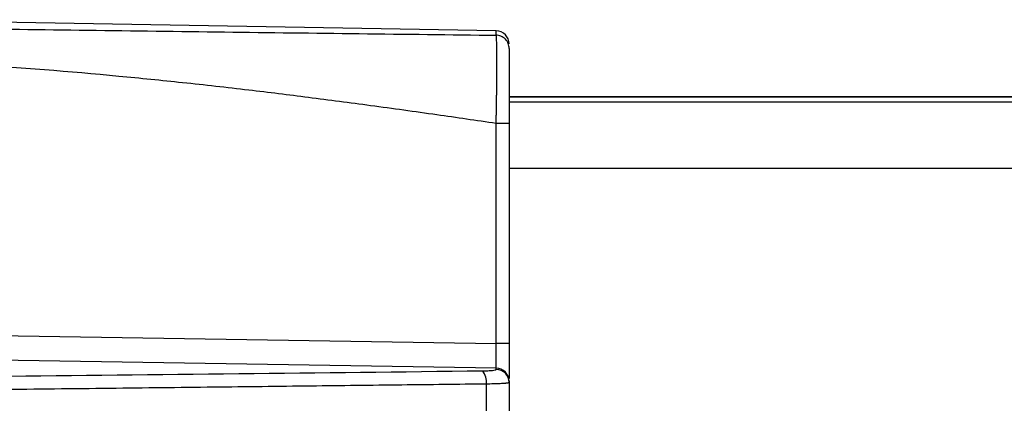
# Model space of a CAD drawing. Header units: millimetres. Extents: x 5 to 597, y 5 to 415.
# Tile 97 of 138: x 325 to 337, y 320 to 325. Entities that reach past the tile are written whole.
import ezdxf

# ---------------------------------------------------------------- set-up
doc = ezdxf.new("R2010")
doc.units = ezdxf.units.MM

msp = doc.modelspace()

# ---------------------------------------------------------------- linework, layer by layer
at = {"color": 7, "linetype": 'Continuous', "lineweight": 25}
for p, q in [((330.7323, 324.7272), (323.035, 324.8615)), ((447.8896, 323.9256), (330.8896, 323.9256)), ((330.7323, 320.9421), (330.7323, 323.6053)), ((330.8896, 323.6052), (330.8896, 320.9421)), ((322.0219, 321.0815), (330.7323, 320.9421)), ((330.8896, 320.9421), (330.7323, 320.9421)), ((330.7323, 320.6433), (322.0219, 320.7826)), ((330.7323, 320.6282), (330.7323, 320.6433)), ((330.8896, 320.484), (330.8896, 320.4689)), ((330.8896, 320.4689), (330.8896, 320.1213))]:
    msp.add_line(p, q, dxfattribs=at)
at = {"color": 8, "linetype": 'Continuous', "lineweight": 25}
for p, q in [((330.7323, 324.6731), (330.7323, 324.7272)), ((447.8896, 323.9251), (330.8896, 323.9251)), ((447.8896, 323.8613), (330.8896, 323.8613)), ((447.8896, 323.0616), (330.8896, 323.0616))]:
    msp.add_line(p, q, dxfattribs=at)
at = {"color": 7, "linetype": 'Continuous', "lineweight": 25, "flags": 128}
msp.add_lwpolyline([(330.6137, 320.1233), (330.6139, 320.3067), (330.614, 320.4508)], dxfattribs=at)
at = {"color": 7, "linetype": 'Continuous', "lineweight": 25}
for centre, radius, start, end in [((330.7296, 324.5672), 0.16, 0, 89), ((330.7299, 320.4837), 0.1597, 0.10688, 89.11154), ((330.7299, 320.4686), 0.1597, 0.10688, 89.11154), ((330.4203, 320.4811), 0.196, 351.08668, 41.56254)]:
    msp.add_arc(centre, radius, start, end, dxfattribs=at)
at = {"color": 8, "linetype": 'Continuous', "lineweight": 25}
for points, knots in [([(323.0481, 324.7752), (323.4121, 324.7693), (324.3288, 324.7546), (325.7954, 324.7342), (327.4404, 324.7128), (329.0862, 324.6927), (330.18, 324.6797), (330.7323, 324.6731)], [0, 0, 0, 0, 0.1413422, 0.3560352, 0.5708438, 0.7832762, 1, 1, 1, 1]), ([(330.7323, 323.6053), (330.4932, 323.6402), (329.9878, 323.7142), (329.2312, 323.8192), (328.4733, 323.919), (327.7155, 324.0123), (326.9515, 324.0985), (325.8291, 324.2107), (324.5329, 324.3188), (323.4916, 324.3513), (323.0513, 324.365)], [0, 0, 0, 0, 0.0938598, 0.198429, 0.2967031, 0.3907652, 0.4950025, 0.5953492, 0.8289167, 1, 1, 1, 1])]:
    msp.add_open_spline(points, degree=3, knots=knots, dxfattribs=at)
at = {"color": 7, "linetype": 'Continuous', "lineweight": 25}
for points, knots in [([(330.7323, 323.6053), (330.7327, 323.6213), (330.7334, 323.6532), (330.7344, 323.701), (330.7353, 323.7486), (330.7361, 323.7959), (330.7369, 323.8426), (330.7377, 323.8887), (330.7384, 323.9339), (330.739, 323.9782), (330.7396, 324.0214), (330.74, 324.0634), (330.7405, 324.1041), (330.7408, 324.1434), (330.7412, 324.1812), (330.7414, 324.2175), (330.7416, 324.2522), (330.7417, 324.2852), (330.7418, 324.3166), (330.7418, 324.3546), (330.7418, 324.3987), (330.7415, 324.4478), (330.7411, 324.4939), (330.7404, 324.5363), (330.7396, 324.5741), (330.7385, 324.6067), (330.7373, 324.6335), (330.7358, 324.6538), (330.7342, 324.6678), (330.733, 324.6713), (330.7323, 324.673)], [0, 0, 0, 0, 0.0292194, 0.0584759, 0.087729, 0.1169376, 0.1460607, 0.1750575, 0.2038879, 0.2325125, 0.260893, 0.2889924, 0.3167754, 0.3442083, 0.3712593, 0.3978988, 0.4240993, 0.4498353, 0.4750837, 0.4998239, 0.544676, 0.59114, 0.6390787, 0.6883313, 0.7387147, 0.7900257, 0.8420448, 0.8945399, 0.9472719, 1, 1, 1, 1]), ([(330.8896, 324.5132), (330.8895, 324.5319), (330.8862, 324.552), (330.8709, 324.591), (330.859, 324.6097), (330.8284, 324.6408), (330.8098, 324.6531), (330.7711, 324.669), (330.751, 324.6727), (330.7323, 324.673)], [0, 0, 0, 0, 0.25, 0.25, 0.5, 0.5, 0.75, 0.75, 1, 1, 1, 1]), ([(330.8896, 324.5132), (330.8896, 324.511), (330.8896, 324.5033), (330.8896, 324.4767), (330.8896, 324.4581), (330.8896, 324.4109), (330.8896, 324.3819), (330.8896, 324.315), (330.8896, 324.2774), (330.8896, 324.1939), (330.8896, 324.1477), (330.8896, 324.0505), (330.8896, 323.9992), (330.8896, 323.8912), (330.8896, 323.8349), (330.8896, 323.7215), (330.8896, 323.6638), (330.8896, 323.6052)], [0, 0, 0, 0, 0.125, 0.125, 0.25, 0.25, 0.375, 0.375, 0.5, 0.5, 0.625, 0.625, 0.75, 0.75, 0.875, 0.875, 1, 1, 1, 1]), ([(330.8896, 323.6052), (330.8896, 323.6052), (330.8727, 323.6052), (330.8146, 323.6053), (330.7738, 323.6053), (330.7323, 323.6053)], [0, 0, 0, 0, 0.5, 0.5, 1, 1, 1, 1]), ([(330.7323, 320.6433), (330.7324, 320.6442), (330.7325, 320.6459), (330.7327, 320.6506), (330.7328, 320.6569), (330.733, 320.6647), (330.7331, 320.674), (330.7332, 320.6847), (330.7332, 320.6967), (330.7333, 320.7099), (330.7333, 320.7241), (330.7333, 320.7444), (330.7333, 320.7726), (330.7332, 320.8104), (330.733, 320.8519), (330.7327, 320.8962), (330.7325, 320.9267), (330.7323, 320.9421)], [0, 0, 0, 0, 0.0522043, 0.1039218, 0.1551529, 0.2058977, 0.2561566, 0.3059298, 0.3552177, 0.4040206, 0.4523387, 0.5001725, 0.5962489, 0.6942676, 0.7942309, 0.896141, 1, 1, 1, 1]), ([(330.8896, 320.9421), (330.8896, 320.8806), (330.8896, 320.7532), (330.8896, 320.5999), (330.8896, 320.5436), (330.8896, 320.519)], [0, 0, 0, 0, 0.3445619, 0.7138228, 1, 1, 1, 1]), ([(330.567, 320.6112), (330.5911, 320.6114), (330.6133, 320.612), (330.6541, 320.6139), (330.6719, 320.6152), (330.7161, 320.6197), (330.7323, 320.6238), (330.7323, 320.6282)], [0, 0, 0, 0, 0.25, 0.25, 0.5, 0.5, 1, 1, 1, 1]), ([(318.7945, 320.4754), (319.2844, 320.4812), (319.7737, 320.4873), (320.5063, 320.4966), (320.7503, 320.4998), (321.1159, 320.5047), (321.2378, 320.5063), (321.4823, 320.5093), (321.6049, 320.5108), (321.9729, 320.515), (322.219, 320.5176), (322.7106, 320.5229), (322.9563, 320.5256), (323.6934, 320.5337), (324.1846, 320.5392), (326.6399, 320.5667), (328.6021, 320.5893), (330.567, 320.6112)], [0, 0, 0, 0, 0.125, 0.125, 0.1875, 0.1875, 0.21875, 0.21875, 0.25, 0.25, 0.3125, 0.3125, 0.375, 0.375, 0.5, 0.5, 1, 1, 1, 1]), ([(330.614, 320.4508), (330.2728, 320.4468), (329.5652, 320.4387), (328.4658, 320.4258), (327.2893, 320.4122), (326.0333, 320.3977), (324.6783, 320.3821), (323.4956, 320.3688), (322.6909, 320.3597), (322.3222, 320.3558), (322.1671, 320.3539), (322.0496, 320.353), (321.9267, 320.3512), (321.7134, 320.349), (321.469, 320.346), (321.2553, 320.3432), (321.1334, 320.3416), (320.8288, 320.3375), (320.3143, 320.3307), (319.5812, 320.3214), (319.0916, 320.3154), (318.8428, 320.3124)], [0, 0, 0, 0, 0.0868376, 0.1801169, 0.2799433, 0.3864867, 0.499994, 0.6249935, 0.687494, 0.7046654, 0.7187446, 0.7269374, 0.734539, 0.7499946, 0.7812439, 0.7968695, 0.8046827, 0.812496, 0.8750003, 0.9364879, 1, 1, 1, 1]), ([(330.8896, 320.4689), (330.8894, 320.4684), (330.889, 320.4674), (330.8862, 320.466), (330.882, 320.4646), (330.8764, 320.4634), (330.8698, 320.4622), (330.8623, 320.4612), (330.8543, 320.4602), (330.846, 320.4593), (330.8376, 320.4585), (330.8293, 320.4578), (330.8213, 320.4572), (330.806, 320.4562), (330.7809, 320.4548), (330.743, 320.4533), (330.7019, 320.4521), (330.6589, 320.4512), (330.6288, 320.4509), (330.614, 320.4508)], [0, 0, 0, 0, 0.0548728, 0.1079576, 0.1590097, 0.2078117, 0.2541746, 0.2979385, 0.3389714, 0.3771675, 0.4124446, 0.4447416, 0.4740152, 0.5002365, 0.6048633, 0.7078975, 0.8085367, 0.9060901, 1, 1, 1, 1])]:
    msp.add_open_spline(points, degree=3, knots=knots, dxfattribs=at)

doc.saveas('drawing.dxf')
